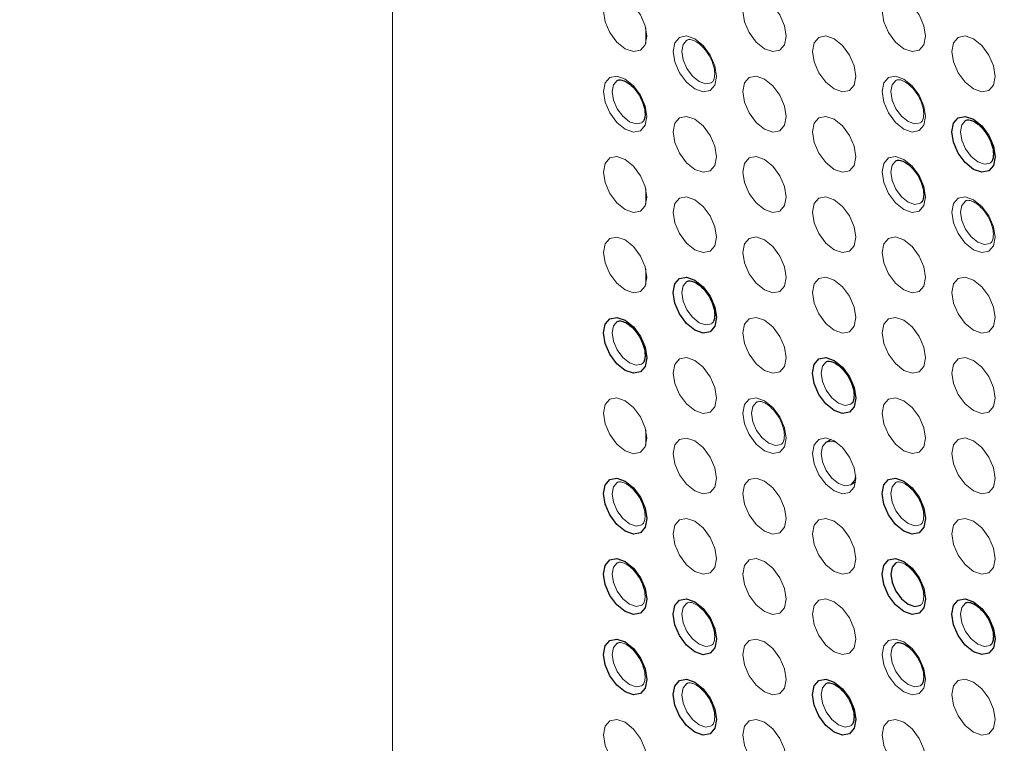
# Paper-space layout '_Isometric' of a CAD drawing. Header units: millimetres. Extents: x -1342 to 1339, y -551 to 2740.
# Tile 39 of 90: x 319 to 359, y 341 to 371. Entities that reach past the tile are written whole.
import ezdxf

# ---------------------------------------------------------------- set-up
doc = ezdxf.new("R2010")
doc.units = ezdxf.units.MM

psp = doc.layouts.new('_Isometric')

# ---------------------------------------------------------------- linework, layer by layer
at = {"color": 144, "linetype": 'Continuous', "lineweight": 18}
for p, q in [((333.899, 678.227), (333.899, 66.95)), ((344.185, 369.863), (344.185, 370.49)), ((344.185, 363.331), (344.185, 363.958)), ((344.185, 360.065), (344.185, 360.691)), ((344.185, 353.533), (344.185, 354.159))]:
    psp.add_line(p, q, dxfattribs=at)
at = {"color": 7, "linetype": 'Continuous', "lineweight": 25}
for p, q in [((351.714, 353.773), (351.514, 353.663)), ((352.51, 351.939), (352.705, 352.057))]:
    psp.add_line(p, q, dxfattribs=at)
at = {"color": 144, "linetype": 'Continuous', "lineweight": 18, "flags": 128}
for points in [[(344.228, 370.152), (344.161, 369.801), (343.97, 369.582), (343.684, 369.526), (343.347, 369.643), (343.01, 369.915), (342.724, 370.301), (342.533, 370.741), (342.466, 371.169), (342.533, 371.519), (342.724, 371.739), (343.01, 371.795), (343.347, 371.678), (343.684, 371.406), (343.97, 371.02), (344.161, 370.58), (344.228, 370.152)], [(349.885, 370.152), (349.818, 369.802), (349.627, 369.582), (349.341, 369.527), (349.004, 369.644), (348.667, 369.916), (348.381, 370.301), (348.19, 370.741), (348.123, 371.169), (348.19, 371.52), (348.381, 371.74), (348.667, 371.795), (349.004, 371.678), (349.341, 371.406), (349.627, 371.021), (349.818, 370.58), (349.885, 370.152)], [(355.541, 370.153), (355.474, 369.802), (355.283, 369.583), (354.998, 369.527), (354.661, 369.644), (354.324, 369.916), (354.038, 370.302), (353.847, 370.742), (353.78, 371.17), (353.847, 371.52), (354.038, 371.74), (354.324, 371.796), (354.661, 371.679), (354.998, 371.407), (355.283, 371.021), (355.474, 370.581), (355.541, 370.153)], [(347.056, 368.519), (346.989, 368.169), (346.798, 367.949), (346.512, 367.893), (346.175, 368.01), (345.838, 368.282), (345.552, 368.668), (345.362, 369.108), (345.294, 369.536), (345.362, 369.887), (345.552, 370.106), (345.838, 370.162), (346.175, 370.045), (346.512, 369.773), (346.798, 369.387), (346.989, 368.947), (347.056, 368.519)], [(345.854, 369.992), (345.851, 369.99), (345.699, 369.815), (345.645, 369.534), (345.699, 369.192), (345.851, 368.84), (346.08, 368.532), (346.349, 368.315), (346.618, 368.221), (346.847, 368.266), (346.856, 368.271)], [(352.713, 368.52), (352.646, 368.169), (352.455, 367.949), (352.169, 367.894), (351.832, 368.011), (351.495, 368.283), (351.209, 368.668), (351.018, 369.109), (350.951, 369.537), (351.018, 369.887), (351.209, 370.107), (351.495, 370.162), (351.832, 370.045), (352.169, 369.773), (352.455, 369.388), (352.646, 368.948), (352.713, 368.52)], [(358.37, 368.52), (358.303, 368.17), (358.112, 367.95), (357.826, 367.894), (357.489, 368.012), (357.152, 368.284), (356.866, 368.669), (356.675, 369.109), (356.608, 369.537), (356.675, 369.888), (356.866, 370.107), (357.152, 370.163), (357.489, 370.046), (357.826, 369.774), (358.112, 369.388), (358.303, 368.948), (358.37, 368.52)], [(344.228, 366.886), (344.161, 366.535), (343.97, 366.315), (343.684, 366.26), (343.347, 366.377), (343.01, 366.649), (342.724, 367.035), (342.533, 367.475), (342.466, 367.903), (342.533, 368.253), (342.724, 368.473), (343.01, 368.529), (343.347, 368.411), (343.684, 368.139), (343.97, 367.754), (344.161, 367.314), (344.228, 366.886)], [(343.026, 368.359), (343.023, 368.357), (342.87, 368.181), (342.816, 367.901), (342.87, 367.559), (343.023, 367.207), (343.251, 366.899), (343.521, 366.681), (343.79, 366.588), (344.018, 366.632), (344.027, 366.637)], [(349.885, 366.886), (349.818, 366.536), (349.627, 366.316), (349.341, 366.26), (349.004, 366.378), (348.667, 366.65), (348.381, 367.035), (348.19, 367.475), (348.123, 367.903), (348.19, 368.254), (348.381, 368.474), (348.667, 368.529), (349.004, 368.412), (349.341, 368.14), (349.627, 367.754), (349.818, 367.314), (349.885, 366.886)], [(355.541, 366.887), (355.474, 366.536), (355.283, 366.317), (354.998, 366.261), (354.661, 366.378), (354.324, 366.65), (354.038, 367.036), (353.847, 367.476), (353.78, 367.904), (353.847, 368.254), (354.038, 368.474), (354.324, 368.53), (354.661, 368.412), (354.998, 368.14), (355.283, 367.755), (355.474, 367.315), (355.541, 366.887)], [(354.339, 368.36), (354.336, 368.358), (354.184, 368.182), (354.13, 367.902), (354.184, 367.56), (354.336, 367.208), (354.565, 366.9), (354.834, 366.683), (355.104, 366.589), (355.332, 366.633), (355.341, 366.638)], [(347.056, 365.253), (346.989, 364.902), (346.798, 364.683), (346.512, 364.627), (346.175, 364.744), (345.838, 365.016), (345.552, 365.402), (345.362, 365.842), (345.294, 366.27), (345.362, 366.62), (345.552, 366.84), (345.838, 366.896), (346.175, 366.779), (346.512, 366.507), (346.798, 366.121), (346.989, 365.681), (347.056, 365.253)], [(352.713, 365.253), (352.646, 364.903), (352.455, 364.683), (352.169, 364.628), (351.832, 364.745), (351.495, 365.017), (351.209, 365.402), (351.018, 365.842), (350.951, 366.27), (351.018, 366.621), (351.209, 366.841), (351.495, 366.896), (351.832, 366.779), (352.169, 366.507), (352.455, 366.122), (352.646, 365.681), (352.713, 365.253)], [(357.168, 366.727), (357.165, 366.725), (357.012, 366.549), (356.959, 366.269), (357.012, 365.927), (357.165, 365.575), (357.393, 365.267), (357.663, 365.05), (357.932, 364.956), (358.161, 365), (358.169, 365.006)], [(344.228, 363.62), (344.161, 363.269), (343.97, 363.049), (343.684, 362.994), (343.347, 363.111), (343.01, 363.383), (342.724, 363.768), (342.533, 364.209), (342.466, 364.637), (342.533, 364.987), (342.724, 365.207), (343.01, 365.262), (343.347, 365.145), (343.684, 364.873), (343.97, 364.488), (344.161, 364.048), (344.228, 363.62)], [(349.885, 363.62), (349.818, 363.27), (349.627, 363.05), (349.341, 362.994), (349.004, 363.111), (348.667, 363.383), (348.381, 363.769), (348.19, 364.209), (348.123, 364.637), (348.19, 364.988), (348.381, 365.207), (348.667, 365.263), (349.004, 365.146), (349.341, 364.874), (349.627, 364.488), (349.818, 364.048), (349.885, 363.62)], [(355.541, 363.621), (355.474, 363.27), (355.283, 363.05), (354.998, 362.995), (354.661, 363.112), (354.324, 363.384), (354.038, 363.769), (353.847, 364.21), (353.78, 364.638), (353.847, 364.988), (354.038, 365.208), (354.324, 365.263), (354.661, 365.146), (354.998, 364.874), (355.283, 364.489), (355.474, 364.049), (355.541, 363.621)], [(354.339, 365.093), (354.336, 365.092), (354.184, 364.916), (354.13, 364.636), (354.184, 364.294), (354.336, 363.942), (354.565, 363.634), (354.834, 363.416), (355.104, 363.323), (355.332, 363.367), (355.341, 363.372)], [(347.056, 361.987), (346.989, 361.636), (346.798, 361.416), (346.512, 361.361), (346.175, 361.478), (345.838, 361.75), (345.552, 362.136), (345.362, 362.576), (345.294, 363.004), (345.362, 363.354), (345.552, 363.574), (345.838, 363.63), (346.175, 363.512), (346.512, 363.24), (346.798, 362.855), (346.989, 362.415), (347.056, 361.987)], [(352.713, 361.987), (352.646, 361.637), (352.455, 361.417), (352.169, 361.361), (351.832, 361.479), (351.495, 361.751), (351.209, 362.136), (351.018, 362.576), (350.951, 363.004), (351.018, 363.355), (351.209, 363.575), (351.495, 363.63), (351.832, 363.513), (352.169, 363.241), (352.455, 362.855), (352.646, 362.415), (352.713, 361.987)], [(358.37, 361.988), (358.303, 361.637), (358.112, 361.418), (357.826, 361.362), (357.489, 361.479), (357.152, 361.751), (356.866, 362.137), (356.675, 362.577), (356.608, 363.005), (356.675, 363.355), (356.866, 363.575), (357.152, 363.631), (357.489, 363.513), (357.826, 363.241), (358.112, 362.856), (358.303, 362.416), (358.37, 361.988)], [(357.168, 363.461), (357.165, 363.459), (357.012, 363.283), (356.959, 363.003), (357.012, 362.661), (357.165, 362.309), (357.393, 362.001), (357.663, 361.784), (357.932, 361.69), (358.161, 361.734), (358.169, 361.739)], [(344.228, 360.353), (344.161, 360.003), (343.97, 359.783), (343.684, 359.728), (343.347, 359.845), (343.01, 360.117), (342.724, 360.502), (342.533, 360.942), (342.466, 361.37), (342.533, 361.721), (342.724, 361.941), (343.01, 361.996), (343.347, 361.879), (343.684, 361.607), (343.97, 361.222), (344.161, 360.781), (344.228, 360.353)], [(349.885, 360.354), (349.818, 360.003), (349.627, 359.784), (349.341, 359.728), (349.004, 359.845), (348.667, 360.117), (348.381, 360.503), (348.19, 360.943), (348.123, 361.371), (348.19, 361.721), (348.381, 361.941), (348.667, 361.997), (349.004, 361.88), (349.341, 361.608), (349.627, 361.222), (349.818, 360.782), (349.885, 360.354)], [(355.541, 360.354), (355.474, 360.004), (355.283, 359.784), (354.998, 359.729), (354.661, 359.846), (354.324, 360.118), (354.038, 360.503), (353.847, 360.944), (353.78, 361.371), (353.847, 361.722), (354.038, 361.942), (354.324, 361.997), (354.661, 361.88), (354.998, 361.608), (355.283, 361.223), (355.474, 360.782), (355.541, 360.354)], [(352.713, 358.721), (352.646, 358.371), (352.455, 358.151), (352.169, 358.095), (351.832, 358.212), (351.495, 358.485), (351.209, 358.87), (351.018, 359.31), (350.951, 359.738), (351.018, 360.089), (351.209, 360.308), (351.495, 360.364), (351.832, 360.247), (352.169, 359.975), (352.455, 359.589), (352.646, 359.149), (352.713, 358.721)], [(358.37, 358.722), (358.303, 358.371), (358.112, 358.151), (357.826, 358.096), (357.489, 358.213), (357.152, 358.485), (356.866, 358.87), (356.675, 359.311), (356.608, 359.739), (356.675, 360.089), (356.866, 360.309), (357.152, 360.364), (357.489, 360.247), (357.826, 359.975), (358.112, 359.59), (358.303, 359.15), (358.37, 358.722)], [(345.854, 360.193), (345.851, 360.192), (345.699, 360.016), (345.645, 359.736), (345.699, 359.394), (345.851, 359.042), (346.08, 358.734), (346.349, 358.516), (346.618, 358.423), (346.847, 358.467), (346.856, 358.472)], [(349.885, 357.088), (349.818, 356.737), (349.627, 356.518), (349.341, 356.462), (349.004, 356.579), (348.667, 356.851), (348.381, 357.237), (348.19, 357.677), (348.123, 358.105), (348.19, 358.455), (348.381, 358.675), (348.667, 358.731), (349.004, 358.613), (349.341, 358.341), (349.627, 357.956), (349.818, 357.516), (349.885, 357.088)], [(355.541, 357.088), (355.474, 356.738), (355.283, 356.518), (354.998, 356.463), (354.661, 356.58), (354.324, 356.852), (354.038, 357.237), (353.847, 357.677), (353.78, 358.105), (353.847, 358.456), (354.038, 358.676), (354.324, 358.731), (354.661, 358.614), (354.998, 358.342), (355.283, 357.956), (355.474, 357.516), (355.541, 357.088)], [(343.026, 358.56), (343.023, 358.558), (342.87, 358.383), (342.816, 358.102), (342.87, 357.76), (343.023, 357.409), (343.251, 357.1), (343.521, 356.883), (343.79, 356.789), (344.018, 356.834), (344.027, 356.839)], [(347.056, 355.454), (346.989, 355.104), (346.798, 354.884), (346.512, 354.829), (346.175, 354.946), (345.838, 355.218), (345.552, 355.603), (345.362, 356.043), (345.294, 356.471), (345.362, 356.822), (345.552, 357.042), (345.838, 357.097), (346.175, 356.98), (346.512, 356.708), (346.798, 356.323), (346.989, 355.882), (347.056, 355.454)], [(358.37, 355.456), (358.303, 355.105), (358.112, 354.885), (357.826, 354.83), (357.489, 354.947), (357.152, 355.219), (356.866, 355.604), (356.675, 356.045), (356.608, 356.472), (356.675, 356.823), (356.866, 357.043), (357.152, 357.098), (357.489, 356.981), (357.826, 356.709), (358.112, 356.324), (358.303, 355.883), (358.37, 355.456)], [(351.511, 356.928), (351.508, 356.926), (351.355, 356.75), (351.302, 356.47), (351.355, 356.128), (351.508, 355.776), (351.736, 355.468), (352.006, 355.251), (352.275, 355.157), (352.504, 355.201), (352.512, 355.207)], [(344.228, 353.821), (344.161, 353.471), (343.97, 353.251), (343.684, 353.195), (343.347, 353.312), (343.01, 353.584), (342.724, 353.97), (342.533, 354.41), (342.466, 354.838), (342.533, 355.189), (342.724, 355.408), (343.01, 355.464), (343.347, 355.347), (343.684, 355.075), (343.97, 354.689), (344.161, 354.249), (344.228, 353.821)], [(349.885, 353.822), (349.818, 353.471), (349.627, 353.251), (349.341, 353.196), (349.004, 353.313), (348.667, 353.585), (348.381, 353.97), (348.19, 354.411), (348.123, 354.839), (348.19, 355.189), (348.381, 355.409), (348.667, 355.464), (349.004, 355.347), (349.341, 355.075), (349.627, 354.69), (349.818, 354.25), (349.885, 353.822)], [(355.541, 353.822), (355.474, 353.472), (355.283, 353.252), (354.998, 353.196), (354.661, 353.314), (354.324, 353.586), (354.038, 353.971), (353.847, 354.411), (353.78, 354.839), (353.847, 355.19), (354.038, 355.409), (354.324, 355.465), (354.661, 355.348), (354.998, 355.076), (355.283, 354.69), (355.474, 354.25), (355.541, 353.822)], [(348.683, 355.294), (348.68, 355.293), (348.527, 355.117), (348.473, 354.837), (348.527, 354.495), (348.68, 354.143), (348.908, 353.835), (349.177, 353.617), (349.447, 353.524), (349.675, 353.568), (349.684, 353.573)], [(347.056, 352.188), (346.989, 351.838), (346.798, 351.618), (346.512, 351.562), (346.175, 351.68), (345.838, 351.952), (345.552, 352.337), (345.362, 352.777), (345.294, 353.205), (345.362, 353.556), (345.552, 353.776), (345.838, 353.831), (346.175, 353.714), (346.512, 353.442), (346.798, 353.056), (346.989, 352.616), (347.056, 352.188)], [(352.713, 352.189), (352.646, 351.838), (352.455, 351.619), (352.169, 351.563), (351.832, 351.68), (351.495, 351.952), (351.209, 352.338), (351.018, 352.778), (350.951, 353.206), (351.018, 353.556), (351.209, 353.776), (351.495, 353.832), (351.832, 353.714), (352.169, 353.442), (352.455, 353.057), (352.646, 352.617), (352.713, 352.189)], [(358.37, 352.189), (358.303, 351.839), (358.112, 351.619), (357.826, 351.564), (357.489, 351.681), (357.152, 351.953), (356.866, 352.338), (356.675, 352.778), (356.608, 353.206), (356.675, 353.557), (356.866, 353.777), (357.152, 353.832), (357.489, 353.715), (357.826, 353.443), (358.112, 353.058), (358.303, 352.617), (358.37, 352.189)], [(351.938, 353.646), (351.736, 353.704), (351.508, 353.66), (351.355, 353.484), (351.302, 353.204), (351.355, 352.862), (351.508, 352.51), (351.736, 352.202), (352.006, 351.985), (352.275, 351.891), (352.504, 351.935), (352.656, 352.111), (352.707, 352.314)], [(343.026, 352.028), (343.023, 352.026), (342.87, 351.85), (342.816, 351.57), (342.87, 351.228), (343.023, 350.876), (343.251, 350.568), (343.521, 350.351), (343.79, 350.257), (344.018, 350.301), (344.027, 350.307)], [(349.885, 350.555), (349.818, 350.205), (349.627, 349.985), (349.341, 349.93), (349.004, 350.047), (348.667, 350.319), (348.381, 350.704), (348.19, 351.144), (348.123, 351.572), (348.19, 351.923), (348.381, 352.143), (348.667, 352.198), (349.004, 352.081), (349.341, 351.809), (349.627, 351.424), (349.818, 350.983), (349.885, 350.555)], [(354.339, 352.029), (354.336, 352.027), (354.184, 351.851), (354.13, 351.571), (354.184, 351.229), (354.336, 350.877), (354.565, 350.569), (354.834, 350.352), (355.104, 350.258), (355.332, 350.302), (355.341, 350.308)], [(347.056, 348.922), (346.989, 348.572), (346.798, 348.352), (346.512, 348.296), (346.175, 348.413), (345.838, 348.685), (345.552, 349.071), (345.362, 349.511), (345.294, 349.939), (345.362, 350.29), (345.552, 350.509), (345.838, 350.565), (346.175, 350.448), (346.512, 350.176), (346.798, 349.79), (346.989, 349.35), (347.056, 348.922)], [(352.713, 348.923), (352.646, 348.572), (352.455, 348.352), (352.169, 348.297), (351.832, 348.414), (351.495, 348.686), (351.209, 349.071), (351.018, 349.512), (350.951, 349.94), (351.018, 350.29), (351.209, 350.51), (351.495, 350.565), (351.832, 350.448), (352.169, 350.176), (352.455, 349.791), (352.646, 349.351), (352.713, 348.923)], [(358.37, 348.923), (358.303, 348.573), (358.112, 348.353), (357.826, 348.297), (357.489, 348.415), (357.152, 348.687), (356.866, 349.072), (356.675, 349.512), (356.608, 349.94), (356.675, 350.291), (356.866, 350.51), (357.152, 350.566), (357.489, 350.449), (357.826, 350.177), (358.112, 349.791), (358.303, 349.351), (358.37, 348.923)], [(343.026, 348.762), (343.023, 348.76), (342.87, 348.584), (342.816, 348.304), (342.87, 347.962), (343.023, 347.61), (343.251, 347.302), (343.521, 347.084), (343.79, 346.991), (344.018, 347.035), (344.027, 347.04)], [(349.885, 347.289), (349.818, 346.939), (349.627, 346.719), (349.341, 346.663), (349.004, 346.781), (348.667, 347.053), (348.381, 347.438), (348.19, 347.878), (348.123, 348.306), (348.19, 348.657), (348.381, 348.877), (348.667, 348.932), (349.004, 348.815), (349.341, 348.543), (349.627, 348.157), (349.818, 347.717), (349.885, 347.289)], [(345.854, 347.129), (345.851, 347.127), (345.699, 346.951), (345.645, 346.671), (345.699, 346.329), (345.851, 345.977), (346.08, 345.669), (346.349, 345.452), (346.618, 345.358), (346.847, 345.402), (346.856, 345.408)], [(352.713, 345.656), (352.646, 345.306), (352.455, 345.086), (352.169, 345.031), (351.832, 345.148), (351.495, 345.42), (351.209, 345.805), (351.018, 346.246), (350.951, 346.673), (351.018, 347.024), (351.209, 347.244), (351.495, 347.299), (351.832, 347.182), (352.169, 346.91), (352.455, 346.525), (352.646, 346.084), (352.713, 345.656)], [(357.168, 347.13), (357.165, 347.128), (357.012, 346.952), (356.959, 346.672), (357.012, 346.33), (357.165, 345.978), (357.393, 345.67), (357.663, 345.453), (357.932, 345.359), (358.161, 345.403), (358.169, 345.409)], [(343.026, 345.495), (343.023, 345.494), (342.87, 345.318), (342.816, 345.038), (342.87, 344.696), (343.023, 344.344), (343.251, 344.036), (343.521, 343.818), (343.79, 343.725), (344.018, 343.769), (344.027, 343.774)], [(349.885, 344.023), (349.818, 343.673), (349.627, 343.453), (349.341, 343.397), (349.004, 343.514), (348.667, 343.787), (348.381, 344.172), (348.19, 344.612), (348.123, 345.04), (348.19, 345.391), (348.381, 345.61), (348.667, 345.666), (349.004, 345.549), (349.341, 345.277), (349.627, 344.891), (349.818, 344.451), (349.885, 344.023)], [(355.541, 344.024), (355.474, 343.673), (355.283, 343.453), (354.998, 343.398), (354.661, 343.515), (354.324, 343.787), (354.038, 344.172), (353.847, 344.613), (353.78, 345.041), (353.847, 345.391), (354.038, 345.611), (354.324, 345.666), (354.661, 345.549), (354.998, 345.277), (355.283, 344.892), (355.474, 344.452), (355.541, 344.024)], [(354.339, 345.496), (354.336, 345.495), (354.184, 345.319), (354.13, 345.039), (354.184, 344.697), (354.336, 344.345), (354.565, 344.037), (354.834, 343.819), (355.104, 343.726), (355.332, 343.77), (355.341, 343.775)], [(345.854, 343.863), (345.851, 343.861), (345.699, 343.685), (345.645, 343.405), (345.699, 343.063), (345.851, 342.711), (346.08, 342.403), (346.349, 342.186), (346.618, 342.092), (346.847, 342.136), (346.856, 342.141)], [(351.511, 343.863), (351.508, 343.861), (351.355, 343.686), (351.302, 343.406), (351.355, 343.063), (351.508, 342.712), (351.736, 342.403), (352.006, 342.186), (352.275, 342.092), (352.504, 342.137), (352.512, 342.142)], [(358.37, 342.391), (358.303, 342.04), (358.112, 341.821), (357.826, 341.765), (357.489, 341.882), (357.152, 342.154), (356.866, 342.54), (356.675, 342.98), (356.608, 343.408), (356.675, 343.758), (356.866, 343.978), (357.152, 344.034), (357.489, 343.916), (357.826, 343.644), (358.112, 343.259), (358.303, 342.819), (358.37, 342.391)], [(344.228, 340.756), (344.161, 340.406), (343.97, 340.186), (343.684, 340.131), (343.347, 340.248), (343.01, 340.52), (342.724, 340.905), (342.533, 341.345), (342.466, 341.773), (342.533, 342.124), (342.724, 342.344), (343.01, 342.399), (343.347, 342.282), (343.684, 342.01), (343.97, 341.625), (344.161, 341.184), (344.228, 340.756)], [(349.885, 340.757), (349.818, 340.406), (349.627, 340.187), (349.341, 340.131), (349.004, 340.248), (348.667, 340.52), (348.381, 340.906), (348.19, 341.346), (348.123, 341.774), (348.19, 342.124), (348.381, 342.344), (348.667, 342.4), (349.004, 342.283), (349.341, 342.011), (349.627, 341.625), (349.818, 341.185), (349.885, 340.757)], [(355.541, 340.758), (355.474, 340.407), (355.283, 340.187), (354.998, 340.132), (354.661, 340.249), (354.324, 340.521), (354.038, 340.906), (353.847, 341.347), (353.78, 341.774), (353.847, 342.125), (354.038, 342.345), (354.324, 342.4), (354.661, 342.283), (354.998, 342.011), (355.283, 341.626), (355.474, 341.185), (355.541, 340.758)]]:
    psp.add_lwpolyline(points, dxfattribs=at)
at = {"color": 7, "linetype": 'Continuous', "lineweight": 25, "flags": 128}
for points in [[(358.37, 365.254), (358.303, 364.903), (358.112, 364.684), (357.826, 364.628), (357.489, 364.745), (357.152, 365.017), (356.866, 365.403), (356.675, 365.843), (356.608, 366.271), (356.675, 366.622), (356.866, 366.841), (357.152, 366.897), (357.489, 366.78), (357.826, 366.508), (358.112, 366.122), (358.303, 365.682), (358.37, 365.254)], [(347.056, 358.721), (346.989, 358.37), (346.798, 358.15), (346.512, 358.095), (346.175, 358.212), (345.838, 358.484), (345.552, 358.869), (345.362, 359.31), (345.294, 359.738), (345.362, 360.088), (345.552, 360.308), (345.838, 360.363), (346.175, 360.246), (346.512, 359.974), (346.798, 359.589), (346.989, 359.149), (347.056, 358.721)], [(344.228, 357.087), (344.161, 356.737), (343.97, 356.517), (343.684, 356.461), (343.347, 356.579), (343.01, 356.851), (342.724, 357.236), (342.533, 357.676), (342.466, 358.104), (342.533, 358.455), (342.724, 358.675), (343.01, 358.73), (343.347, 358.613), (343.684, 358.341), (343.97, 357.955), (344.161, 357.515), (344.228, 357.087)], [(352.713, 355.455), (352.646, 355.104), (352.455, 354.885), (352.169, 354.829), (351.832, 354.946), (351.495, 355.218), (351.209, 355.604), (351.018, 356.044), (350.951, 356.472), (351.018, 356.822), (351.209, 357.042), (351.495, 357.098), (351.832, 356.981), (352.169, 356.709), (352.455, 356.323), (352.646, 355.883), (352.713, 355.455)], [(344.228, 350.555), (344.161, 350.204), (343.97, 349.985), (343.684, 349.929), (343.347, 350.046), (343.01, 350.318), (342.724, 350.704), (342.533, 351.144), (342.466, 351.572), (342.533, 351.922), (342.724, 352.142), (343.01, 352.198), (343.347, 352.081), (343.684, 351.809), (343.97, 351.423), (344.161, 350.983), (344.228, 350.555)], [(355.541, 350.556), (355.474, 350.205), (355.283, 349.986), (354.998, 349.93), (354.661, 350.047), (354.324, 350.319), (354.038, 350.705), (353.847, 351.145), (353.78, 351.573), (353.847, 351.924), (354.038, 352.143), (354.324, 352.199), (354.661, 352.082), (354.998, 351.81), (355.283, 351.424), (355.474, 350.984), (355.541, 350.556)], [(344.228, 347.289), (344.161, 346.938), (343.97, 346.718), (343.684, 346.663), (343.347, 346.78), (343.01, 347.052), (342.724, 347.438), (342.533, 347.878), (342.466, 348.306), (342.533, 348.656), (342.724, 348.876), (343.01, 348.932), (343.347, 348.814), (343.684, 348.542), (343.97, 348.157), (344.161, 347.717), (344.228, 347.289)], [(355.541, 347.29), (355.474, 346.939), (355.283, 346.72), (354.998, 346.664), (354.661, 346.781), (354.324, 347.053), (354.038, 347.439), (353.847, 347.879), (353.78, 348.307), (353.847, 348.657), (354.038, 348.877), (354.324, 348.933), (354.661, 348.815), (354.998, 348.543), (355.283, 348.158), (355.474, 347.718), (355.541, 347.29)], [(354.339, 348.763), (354.336, 348.761), (354.184, 348.585), (354.13, 348.305), (354.184, 347.963), (354.336, 347.611), (354.565, 347.303), (354.834, 347.086), (355.104, 346.992), (355.332, 347.036), (355.341, 347.041)], [(347.056, 345.656), (346.989, 345.305), (346.798, 345.086), (346.512, 345.03), (346.175, 345.147), (345.838, 345.419), (345.552, 345.805), (345.362, 346.245), (345.294, 346.673), (345.362, 347.023), (345.552, 347.243), (345.838, 347.299), (346.175, 347.182), (346.512, 346.91), (346.798, 346.524), (346.989, 346.084), (347.056, 345.656)], [(358.37, 345.657), (358.303, 345.306), (358.112, 345.087), (357.826, 345.031), (357.489, 345.148), (357.152, 345.42), (356.866, 345.806), (356.675, 346.246), (356.608, 346.674), (356.675, 347.025), (356.866, 347.244), (357.152, 347.3), (357.489, 347.183), (357.826, 346.911), (358.112, 346.525), (358.303, 346.085), (358.37, 345.657)], [(344.228, 344.023), (344.161, 343.672), (343.97, 343.452), (343.684, 343.397), (343.347, 343.514), (343.01, 343.786), (342.724, 344.171), (342.533, 344.612), (342.466, 345.04), (342.533, 345.39), (342.724, 345.61), (343.01, 345.665), (343.347, 345.548), (343.684, 345.276), (343.97, 344.891), (344.161, 344.451), (344.228, 344.023)], [(347.056, 342.39), (346.989, 342.039), (346.798, 341.82), (346.512, 341.764), (346.175, 341.881), (345.838, 342.153), (345.552, 342.539), (345.362, 342.979), (345.294, 343.407), (345.362, 343.757), (345.552, 343.977), (345.838, 344.033), (346.175, 343.915), (346.512, 343.643), (346.798, 343.258), (346.989, 342.818), (347.056, 342.39)], [(352.713, 342.39), (352.646, 342.04), (352.455, 341.82), (352.169, 341.765), (351.832, 341.882), (351.495, 342.154), (351.209, 342.539), (351.018, 342.979), (350.951, 343.407), (351.018, 343.758), (351.209, 343.978), (351.495, 344.033), (351.832, 343.916), (352.169, 343.644), (352.455, 343.258), (352.646, 342.818), (352.713, 342.39)]]:
    psp.add_lwpolyline(points, dxfattribs=at)
at = {"color": 7, "linetype": 'Continuous', "lineweight": 25}
for points, knots in [([(293.899, -11.39), (292.016, -14.792), (288.329, -21.453), (283.679, -31.633), (279.739, -41.603), (276.483, -51.35), (273.492, -62.003), (270.934, -73.458), (268.94, -85.573), (267.647, -96.978), (266.915, -107.63), (266.622, -117.497), (266.667, -127.015), (267.003, -136.053), (267.568, -144.479), (268.234, -151.714), (268.891, -157.545), (269.474, -162.097), (269.948, -165.491), (270.328, -168.055), (270.642, -170.093), (270.975, -172.18), (271.425, -174.887), (272.054, -178.484), (272.907, -183.065), (274.028, -188.661), (275.433, -195.143), (277.074, -202.118), (278.886, -209.258), (280.826, -216.388), (283.52, -225.677), (287.124, -237.089), (291.82, -250.566), (296.91, -263.954), (302.286, -277.03), (307.756, -289.441), (313.1, -300.859), (318.181, -311.165), (322.911, -320.343), (327.245, -328.441), (330.487, -334.304), (332.843, -338.48), (334.58, -341.523), (336.682, -345.157), (339.233, -349.495), (342.25, -354.53), (345.65, -360.08), (349.259, -365.837), (352.914, -371.535), (356.552, -377.081), (360.168, -382.476), (365.499, -390.264), (372.517, -400.16), (381.221, -411.854), (389.634, -422.649), (397.149, -431.881), (403.67, -439.603), (409.122, -445.867), (414.055, -451.383), (418.477, -456.206), (422.371, -460.36), (425.745, -463.888), (428.901, -467.133), (432.296, -470.565), (436.381, -474.61), (441.31, -479.367), (447.109, -484.791), (453.751, -490.774), (461.551, -497.495), (470.533, -504.818), (480.772, -512.599), (491.928, -520.385), (502.577, -527.075), (512.459, -532.634), (521.116, -537.004), (529.577, -540.762), (537.523, -543.81), (544.87, -546.189), (551.621, -547.979), (557.78, -549.261), (563.352, -550.116), (568.349, -550.621), (573.015, -550.863), (577.741, -550.874), (582.876, -550.595), (588.468, -549.917), (594.335, -548.748), (599.632, -547.23), (604.047, -545.626), (607.779, -544.045), (611.694, -542.134), (616.267, -539.551), (620.989, -536.418), (625.48, -532.954), (629.293, -529.632), (632.697, -526.348), (635.902, -522.957), (638.776, -519.633), (641.417, -516.336), (643.888, -513.038), (646.459, -509.357), (649.115, -505.263), (651.843, -500.725), (654.626, -495.714), (657.326, -490.439), (659.645, -485.537), (661.488, -481.391), (662.86, -478.153), (663.922, -475.552), (664.695, -473.605), (665.289, -472.075), (665.996, -470.228), (667.001, -467.531), (668.306, -463.883), (670.541, -457.336), (673.458, -447.979), (676.423, -437.171), (678.877, -427.258), (680.935, -418.198), (682.966, -408.414), (684.959, -397.859), (686.898, -386.495), (688.771, -374.285), (690.368, -362.617), (691.728, -351.627), (692.872, -341.515), (693.915, -331.393), (694.82, -321.746), (695.536, -313.425), (696.096, -306.433), (696.528, -300.697), (696.884, -295.731), (697.169, -291.554), (697.39, -288.181), (697.559, -285.536), (697.683, -283.533), (697.779, -281.966), (697.854, -280.714), (697.921, -279.601), (697.984, -278.518), (698.052, -277.358), (698.178, -275.151), (698.375, -271.619), (698.634, -266.712), (698.911, -261.127), (699.199, -254.913), (699.499, -247.886), (699.806, -239.963), (700.111, -231.113), (700.405, -221.295), (700.672, -210.563), (700.92, -198.75), (701.124, -185.944), (701.276, -172.107), (701.363, -157.592), (701.381, -142.419), (701.327, -126.613), (701.194, -109.822), (700.972, -92.024), (700.656, -73.199), (700.248, -53.736), (699.747, -33.658), (699.155, -12.991), (698.46, 8.645), (697.658, 31.26), (696.801, 53.476), (695.906, 75.191), (694.992, 96.207), (694.017, 117.603), (692.994, 139.165), (691.934, 160.772), (690.347, 192.182), (688.181, 233.383), (685.49, 282.813), (682.854, 330.522), (680.321, 376.389), (677.845, 421.863), (675.465, 466.84), (673.231, 510.968), (671.176, 554.16), (669.326, 596.339), (667.7, 637.692), (666.402, 675.895), (665.41, 710.978), (664.69, 742.981), (664.188, 774.244), (663.916, 804.732), (663.887, 834.412), (664.112, 863.25), (664.589, 890.482), (665.302, 916.123), (666.23, 940.193), (667.402, 963.465), (668.823, 985.919), (670.5, 1007.537), (672.216, 1025.936), (673.864, 1041.259), (675.338, 1053.611), (676.889, 1065.374), (678.481, 1076.377), (680.082, 1086.515), (681.756, 1096.298), (683.496, 1105.672), (685.288, 1114.585), (687.004, 1122.512), (688.68, 1129.762), (690.299, 1136.312), (691.837, 1142.14), (693.189, 1146.974), (694.332, 1150.865), (695.247, 1153.859), (695.917, 1155.986), (696.289, 1157.142), (696.452, 1157.645), (696.545, 1157.932), (696.744, 1158.542), (697.087, 1159.582), (697.648, 1161.259), (698.448, 1163.592), (699.488, 1166.52), (701.134, 1170.972), (703.537, 1177.058), (706.97, 1184.925), (710.531, 1192.216), (714.02, 1198.691), (717.058, 1203.911), (720.005, 1208.625), (722.639, 1212.588), (724.854, 1215.755), (726.618, 1218.183), (727.914, 1219.918), (728.926, 1221.245), (729.899, 1222.501), (731.091, 1224.014), (732.98, 1226.351), (734.907, 1228.673), (736.355, 1230.31), (736.787, 1230.798)], [0, 0, 0, 0, 0.004123, 0.008074, 0.011864, 0.015499, 0.018986, 0.023625, 0.027987, 0.032071, 0.035877, 0.0394, 0.042636, 0.046075, 0.0491, 0.051703, 0.053882, 0.055408, 0.056638, 0.057569, 0.058198, 0.058858, 0.059842, 0.061152, 0.062789, 0.06486, 0.067299, 0.069937, 0.072584, 0.075242, 0.077908, 0.083019, 0.088155, 0.093312, 0.09848, 0.103414, 0.107951, 0.112086, 0.115814, 0.119093, 0.121995, 0.12304, 0.124264, 0.125773, 0.127567, 0.12969, 0.132101, 0.134581, 0.137011, 0.139391, 0.141721, 0.144, 0.149541, 0.154756, 0.159645, 0.16421, 0.167496, 0.170451, 0.173082, 0.175395, 0.177431, 0.179152, 0.180598, 0.182254, 0.184295, 0.186719, 0.189545, 0.192741, 0.19622, 0.200482, 0.20504, 0.209861, 0.214908, 0.218383, 0.221921, 0.225254, 0.228307, 0.231099, 0.233645, 0.235962, 0.238058, 0.239942, 0.241623, 0.243368, 0.245338, 0.247537, 0.249909, 0.252372, 0.254034, 0.255581, 0.257358, 0.259406, 0.262104, 0.264477, 0.266612, 0.268591, 0.270603, 0.272688, 0.27434, 0.276154, 0.278143, 0.280315, 0.282678, 0.285245, 0.288023, 0.290666, 0.292556, 0.294141, 0.295407, 0.296345, 0.296967, 0.297626, 0.299025, 0.30087, 0.302875, 0.308389, 0.314113, 0.317981, 0.322127, 0.326581, 0.331356, 0.336467, 0.341928, 0.347755, 0.352059, 0.356554, 0.36117, 0.365445, 0.369278, 0.372119, 0.374629, 0.376801, 0.378625, 0.380098, 0.381214, 0.382085, 0.382718, 0.383264, 0.383722, 0.384174, 0.38468, 0.385241, 0.387066, 0.389312, 0.391678, 0.394391, 0.397457, 0.400884, 0.404762, 0.409032, 0.413705, 0.41879, 0.424297, 0.430237, 0.436619, 0.442971, 0.449724, 0.456886, 0.464464, 0.472467, 0.480899, 0.489249, 0.497991, 0.507127, 0.516661, 0.526593, 0.535175, 0.544033, 0.553043, 0.562064, 0.57109, 0.580117, 0.601363, 0.622513, 0.641603, 0.660516, 0.679206, 0.697632, 0.715755, 0.733222, 0.750326, 0.767035, 0.783319, 0.796437, 0.80923, 0.821685, 0.833788, 0.845527, 0.856891, 0.867869, 0.877584, 0.886961, 0.895992, 0.904672, 0.912996, 0.920961, 0.925841, 0.930572, 0.935097, 0.939273, 0.943111, 0.946629, 0.950385, 0.953743, 0.956728, 0.95936, 0.96195, 0.964141, 0.965959, 0.967424, 0.968552, 0.969355, 0.96984, 0.969866, 0.969927, 0.970166, 0.970561, 0.971109, 0.972075, 0.97322, 0.974452, 0.977168, 0.980211, 0.983581, 0.98577, 0.988012, 0.989997, 0.991696, 0.993106, 0.994153, 0.994937, 0.995453, 0.995969, 0.996671, 0.997561, 0.999273, 1, 1, 1, 1]), ([(343.03, 368.353), (343.038, 368.359), (343.074, 368.392), (343.187, 368.391), (343.413, 368.304), (343.656, 368.111), (343.885, 367.828), (344.061, 367.49), (344.145, 367.193), (344.152, 367.041), (344.154, 366.988)], [0, 0, 0, 0, 0.043075, 0.199558, 0.33368, 0.475174, 0.620289, 0.769412, 0.918571, 1, 1, 1, 1]), ([(344.154, 366.988), (344.15, 366.925), (344.139, 366.782), (344.082, 366.673), (344.038, 366.652), (344.022, 366.645)], [0, 0, 0, 0, 0.335488, 0.760573, 1, 1, 1, 1]), ([(357.172, 366.721), (357.18, 366.728), (357.216, 366.76), (357.329, 366.759), (357.555, 366.672), (357.798, 366.48), (358.027, 366.196), (358.203, 365.858), (358.287, 365.562), (358.294, 365.41), (358.297, 365.356)], [0, 0, 0, 0, 0.043075, 0.199558, 0.33368, 0.475174, 0.620289, 0.769412, 0.918571, 1, 1, 1, 1]), ([(354.343, 365.087), (354.351, 365.094), (354.388, 365.126), (354.5, 365.126), (354.727, 365.039), (354.969, 364.846), (355.199, 364.563), (355.374, 364.225), (355.458, 363.928), (355.466, 363.776), (355.468, 363.723)], [0, 0, 0, 0, 0.043075, 0.199558, 0.33368, 0.475174, 0.620289, 0.769412, 0.918571, 1, 1, 1, 1]), ([(358.297, 365.356), (358.292, 365.293), (358.281, 365.15), (358.224, 365.041), (358.18, 365.021), (358.164, 365.013)], [0, 0, 0, 0, 0.335488, 0.760573, 1, 1, 1, 1]), ([(355.468, 363.723), (355.463, 363.66), (355.453, 363.516), (355.395, 363.408), (355.351, 363.387), (355.335, 363.38)], [0, 0, 0, 0, 0.335488, 0.760573, 1, 1, 1, 1]), ([(345.858, 360.187), (345.866, 360.194), (345.902, 360.226), (346.015, 360.226), (346.241, 360.139), (346.484, 359.946), (346.714, 359.663), (346.889, 359.325), (346.973, 359.028), (346.98, 358.876), (346.983, 358.823)], [0, 0, 0, 0, 0.043075, 0.199558, 0.33368, 0.475174, 0.620289, 0.769412, 0.918571, 1, 1, 1, 1]), ([(346.983, 358.823), (346.978, 358.76), (346.968, 358.616), (346.91, 358.508), (346.866, 358.487), (346.85, 358.48)], [0, 0, 0, 0, 0.335488, 0.760573, 1, 1, 1, 1]), ([(343.03, 358.554), (343.038, 358.561), (343.074, 358.593), (343.187, 358.592), (343.413, 358.506), (343.656, 358.313), (343.885, 358.029), (344.061, 357.691), (344.145, 357.395), (344.152, 357.243), (344.154, 357.189)], [0, 0, 0, 0, 0.043075, 0.199558, 0.33368, 0.475174, 0.620289, 0.769412, 0.918571, 1, 1, 1, 1]), ([(344.154, 357.189), (344.15, 357.126), (344.139, 356.983), (344.082, 356.874), (344.038, 356.854), (344.022, 356.847)], [0, 0, 0, 0, 0.335488, 0.760573, 1, 1, 1, 1]), ([(351.515, 356.922), (351.523, 356.929), (351.559, 356.961), (351.672, 356.96), (351.898, 356.873), (352.141, 356.681), (352.37, 356.397), (352.546, 356.059), (352.63, 355.763), (352.637, 355.611), (352.64, 355.557)], [0, 0, 0, 0, 0.043075, 0.199558, 0.33368, 0.475174, 0.620289, 0.769412, 0.918571, 1, 1, 1, 1]), ([(352.64, 355.557), (352.635, 355.494), (352.624, 355.351), (352.567, 355.242), (352.523, 355.222), (352.507, 355.214)], [0, 0, 0, 0, 0.335488, 0.760573, 1, 1, 1, 1]), ([(357.172, 347.124), (357.18, 347.131), (357.216, 347.163), (357.329, 347.162), (357.555, 347.075), (357.798, 346.883), (358.027, 346.599), (358.203, 346.261), (358.287, 345.965), (358.294, 345.813), (358.297, 345.759)], [0, 0, 0, 0, 0.043075, 0.199558, 0.33368, 0.475174, 0.620289, 0.769412, 0.918571, 1, 1, 1, 1]), ([(354.343, 345.49), (354.351, 345.497), (354.388, 345.529), (354.5, 345.529), (354.727, 345.442), (354.969, 345.249), (355.199, 344.966), (355.374, 344.628), (355.458, 344.331), (355.466, 344.179), (355.468, 344.126)], [0, 0, 0, 0, 0.043075, 0.199558, 0.33368, 0.475174, 0.620289, 0.769412, 0.918571, 1, 1, 1, 1]), ([(358.297, 345.759), (358.292, 345.696), (358.281, 345.553), (358.224, 345.444), (358.18, 345.424), (358.164, 345.416)], [0, 0, 0, 0, 0.335488, 0.760573, 1, 1, 1, 1]), ([(351.515, 343.857), (351.523, 343.864), (351.559, 343.896), (351.672, 343.895), (351.898, 343.809), (352.141, 343.616), (352.37, 343.332), (352.546, 342.995), (352.63, 342.698), (352.637, 342.546), (352.64, 342.492)], [0, 0, 0, 0, 0.043075, 0.199558, 0.33368, 0.475174, 0.620289, 0.769412, 0.918571, 1, 1, 1, 1]), ([(355.468, 344.126), (355.463, 344.063), (355.453, 343.919), (355.395, 343.811), (355.351, 343.79), (355.335, 343.783)], [0, 0, 0, 0, 0.335488, 0.760573, 1, 1, 1, 1]), ([(352.64, 342.492), (352.635, 342.429), (352.624, 342.286), (352.567, 342.177), (352.523, 342.157), (352.507, 342.15)], [0, 0, 0, 0, 0.335488, 0.760573, 1, 1, 1, 1])]:
    psp.add_open_spline(points, degree=3, knots=knots, dxfattribs=at)
at = {"color": 144, "linetype": 'Continuous', "lineweight": 18}
for points, knots in [([(345.858, 369.986), (345.866, 369.993), (345.902, 370.025), (346.015, 370.024), (346.241, 369.937), (346.484, 369.745), (346.714, 369.461), (346.889, 369.123), (346.973, 368.827), (346.98, 368.675), (346.983, 368.621)], [0, 0, 0, 0, 0.043075, 0.199558, 0.33368, 0.475174, 0.620289, 0.769412, 0.918571, 1, 1, 1, 1]), ([(346.983, 368.621), (346.978, 368.558), (346.968, 368.415), (346.91, 368.306), (346.866, 368.286), (346.85, 368.278)], [0, 0, 0, 0, 0.335488, 0.760573, 1, 1, 1, 1]), ([(354.343, 368.354), (354.351, 368.361), (354.388, 368.393), (354.5, 368.392), (354.727, 368.305), (354.969, 368.112), (355.199, 367.829), (355.374, 367.491), (355.458, 367.195), (355.466, 367.043), (355.468, 366.989)], [0, 0, 0, 0, 0.043075, 0.199558, 0.33368, 0.475174, 0.620289, 0.769412, 0.918571, 1, 1, 1, 1]), ([(355.468, 366.989), (355.463, 366.926), (355.453, 366.783), (355.395, 366.674), (355.351, 366.654), (355.335, 366.646)], [0, 0, 0, 0, 0.335488, 0.760573, 1, 1, 1, 1]), ([(357.172, 363.455), (357.18, 363.462), (357.216, 363.494), (357.329, 363.493), (357.555, 363.406), (357.798, 363.213), (358.027, 362.93), (358.203, 362.592), (358.287, 362.296), (358.294, 362.144), (358.297, 362.09)], [0, 0, 0, 0, 0.043075, 0.199558, 0.33368, 0.475174, 0.620289, 0.769412, 0.918571, 1, 1, 1, 1]), ([(358.297, 362.09), (358.292, 362.027), (358.281, 361.884), (358.224, 361.775), (358.18, 361.755), (358.164, 361.747)], [0, 0, 0, 0, 0.335488, 0.760573, 1, 1, 1, 1]), ([(348.687, 355.288), (348.694, 355.295), (348.731, 355.327), (348.843, 355.327), (349.07, 355.24), (349.312, 355.047), (349.542, 354.764), (349.718, 354.426), (349.802, 354.129), (349.809, 353.977), (349.811, 353.924)], [0, 0, 0, 0, 0.043075, 0.199558, 0.33368, 0.475174, 0.620289, 0.769412, 0.918571, 1, 1, 1, 1]), ([(349.811, 353.924), (349.807, 353.861), (349.796, 353.717), (349.739, 353.609), (349.694, 353.588), (349.678, 353.581)], [0, 0, 0, 0, 0.335488, 0.760573, 1, 1, 1, 1]), ([(343.03, 352.022), (343.038, 352.029), (343.074, 352.061), (343.187, 352.06), (343.413, 351.973), (343.656, 351.78), (343.885, 351.497), (344.061, 351.159), (344.145, 350.863), (344.152, 350.711), (344.154, 350.657)], [0, 0, 0, 0, 0.043075, 0.199558, 0.33368, 0.475174, 0.620289, 0.769412, 0.918571, 1, 1, 1, 1]), ([(354.343, 352.023), (354.351, 352.03), (354.388, 352.062), (354.5, 352.061), (354.727, 351.974), (354.969, 351.782), (355.199, 351.498), (355.374, 351.16), (355.458, 350.864), (355.466, 350.712), (355.468, 350.658)], [0, 0, 0, 0, 0.043075, 0.199558, 0.33368, 0.475174, 0.620289, 0.769412, 0.918571, 1, 1, 1, 1]), ([(344.154, 350.657), (344.15, 350.594), (344.139, 350.451), (344.082, 350.342), (344.038, 350.322), (344.022, 350.314)], [0, 0, 0, 0, 0.335488, 0.760573, 1, 1, 1, 1]), ([(355.468, 350.658), (355.463, 350.595), (355.453, 350.452), (355.395, 350.343), (355.351, 350.323), (355.335, 350.315)], [0, 0, 0, 0, 0.335488, 0.760573, 1, 1, 1, 1]), ([(343.03, 348.756), (343.038, 348.762), (343.074, 348.795), (343.187, 348.794), (343.413, 348.707), (343.656, 348.514), (343.885, 348.231), (344.061, 347.893), (344.145, 347.596), (344.152, 347.444), (344.154, 347.391)], [0, 0, 0, 0, 0.043075, 0.199558, 0.33368, 0.475174, 0.620289, 0.769412, 0.918571, 1, 1, 1, 1]), ([(354.343, 348.757), (354.351, 348.764), (354.388, 348.796), (354.5, 348.795), (354.727, 348.708), (354.969, 348.515), (355.199, 348.232), (355.374, 347.894), (355.458, 347.598), (355.466, 347.446), (355.468, 347.392)], [0, 0, 0, 0, 0.043075, 0.199558, 0.33368, 0.475174, 0.620289, 0.769412, 0.918571, 1, 1, 1, 1]), ([(344.154, 347.391), (344.15, 347.328), (344.139, 347.185), (344.082, 347.076), (344.038, 347.055), (344.022, 347.048)], [0, 0, 0, 0, 0.335488, 0.760573, 1, 1, 1, 1]), ([(345.858, 347.123), (345.866, 347.13), (345.902, 347.162), (346.015, 347.161), (346.241, 347.074), (346.484, 346.882), (346.714, 346.598), (346.889, 346.26), (346.973, 345.964), (346.98, 345.812), (346.983, 345.758)], [0, 0, 0, 0, 0.043075, 0.199558, 0.33368, 0.475174, 0.620289, 0.769412, 0.918571, 1, 1, 1, 1]), ([(355.468, 347.392), (355.463, 347.329), (355.453, 347.186), (355.395, 347.077), (355.351, 347.057), (355.335, 347.049)], [0, 0, 0, 0, 0.335488, 0.760573, 1, 1, 1, 1]), ([(343.03, 345.489), (343.038, 345.496), (343.074, 345.528), (343.187, 345.528), (343.413, 345.441), (343.656, 345.248), (343.885, 344.965), (344.061, 344.627), (344.145, 344.33), (344.152, 344.178), (344.154, 344.125)], [0, 0, 0, 0, 0.043075, 0.199558, 0.33368, 0.475174, 0.620289, 0.769412, 0.918571, 1, 1, 1, 1]), ([(346.983, 345.758), (346.978, 345.695), (346.968, 345.552), (346.91, 345.443), (346.866, 345.423), (346.85, 345.415)], [0, 0, 0, 0, 0.335488, 0.760573, 1, 1, 1, 1]), ([(344.154, 344.125), (344.15, 344.062), (344.139, 343.918), (344.082, 343.81), (344.038, 343.789), (344.022, 343.782)], [0, 0, 0, 0, 0.335488, 0.760573, 1, 1, 1, 1]), ([(345.858, 343.857), (345.866, 343.863), (345.902, 343.896), (346.015, 343.895), (346.241, 343.808), (346.484, 343.615), (346.714, 343.332), (346.889, 342.994), (346.973, 342.697), (346.98, 342.546), (346.983, 342.492)], [0, 0, 0, 0, 0.043075, 0.199558, 0.33368, 0.475174, 0.620289, 0.769412, 0.918571, 1, 1, 1, 1]), ([(346.983, 342.492), (346.978, 342.429), (346.968, 342.286), (346.91, 342.177), (346.866, 342.156), (346.85, 342.149)], [0, 0, 0, 0, 0.335488, 0.760573, 1, 1, 1, 1])]:
    psp.add_open_spline(points, degree=3, knots=knots, dxfattribs=at)

doc.saveas('drawing.dxf')
